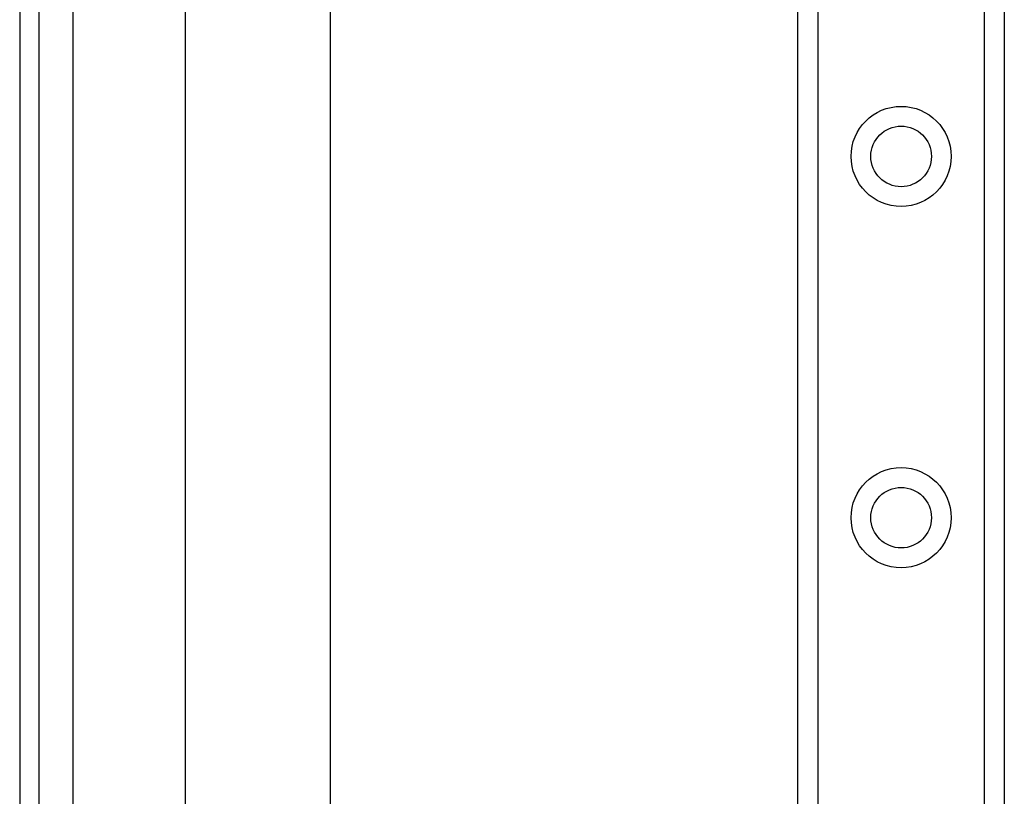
# Model space of a CAD drawing. Header units: inches. Extents: x 4 to 76.4, y 5.6 to 49.6.
# Tile 26 of 56: x 4 to 7.2, y 32.3 to 34.9. Entities that reach past the tile are written whole.
import ezdxf

# ---------------------------------------------------------------- set-up
doc = ezdxf.new("R2010")
doc.units = ezdxf.units.IN
doc.header["$LTSCALE"] = 4.856739
doc.header["$MEASUREMENT"] = 0
doc.layers.add('Visible Edges(ANSI)', color=7, linetype='Continuous', lineweight=25)
doc.layers.add('Visible Tangent Edges(ANSI)', color=7, linetype='Continuous', lineweight=25)

msp = doc.modelspace()

# ---------------------------------------------------------------- linework, layer by layer
at = {"layer": 'Visible Edges(ANSI)'}
for p, q in [((3.9665, 37.328), (3.9665, 18.4214)), ((4.0311, 18.4214), (4.0311, 37.328)), ((4.5175, 28.342), (4.5175, 36.5084)), ((4.9974, 36.5084), (4.9974, 28.3432)), ((6.5506, 19.6782), (6.5506, 36.0712)), ((7.2357, 36.0712), (7.2357, 19.6782))]:
    msp.add_line(p, q, dxfattribs=at)
for centre in [(6.8931, 34.4731), (6.8931, 33.2734)]:
    msp.add_circle(centre, 0.1006, dxfattribs=at)
at = {"layer": 'Visible Tangent Edges(ANSI)'}
for p, q in [((4.1445, 18.4214), (4.1445, 37.328)), ((6.6163, 36.0712), (6.6163, 19.6782)), ((7.17, 19.6782), (7.17, 36.0712))]:
    msp.add_line(p, q, dxfattribs=at)
for centre in [(6.8931, 34.4731), (6.8931, 33.2734)]:
    msp.add_circle(centre, 0.1662, dxfattribs=at)

doc.saveas('drawing.dxf')
